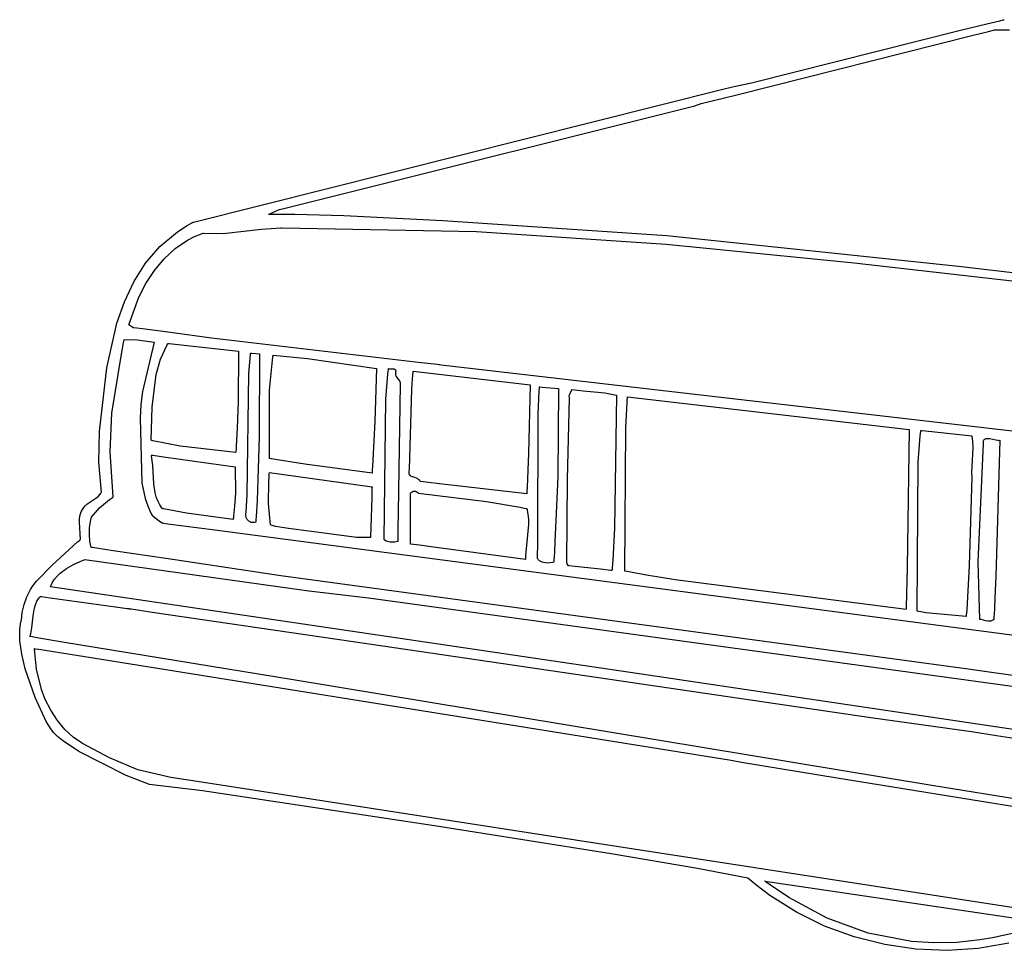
# Model space of a CAD drawing. Extents: x 21.3 to 51.6, y -34 to 34.1.
# Tile 104 of 117: x 35 to 38.7, y 18.6 to 22. Entities that reach past the tile are written whole.
import ezdxf

# ---------------------------------------------------------------- set-up
doc = ezdxf.new("R2010")
doc.units = 0

msp = doc.modelspace()

# ---------------------------------------------------------------- linework, layer by layer
at = {"layer": 'Layer 1', "color": 7, "linetype": 'CONTINUOUS'}
for p, q in [((38.591816, 21.995968), (38.640218, 22.007447)), ((38.640218, 22.007447), (38.652328, 22.010297)), ((38.652328, 22.010297), (38.655357, 22.011009)), ((38.655357, 22.011009), (38.656114, 22.011186)), ((38.656114, 22.011186), (38.656158, 22.011197)), ((37.72506, 21.7791), (38.495176, 21.972677)), ((38.495176, 21.972677), (38.591816, 21.995968)), ((38.536243, 21.952746), (38.59805, 21.968197)), ((38.59805, 21.968197), (38.616542, 21.97282)), ((38.616542, 21.97282), (38.619937, 21.973669)), ((38.619937, 21.973669), (38.62003, 21.973692)), ((38.620077, 21.973697), (38.620309, 21.973695)), ((38.620309, 21.973695), (38.621454, 21.973688)), ((38.621454, 21.973688), (38.626338, 21.973656)), ((38.626338, 21.973656), (38.675173, 21.973337)), ((37.671417, 21.735015), (38.536243, 21.952746)), ((35.670641, 21.265513), (37.625064, 21.757185)), ((37.625064, 21.757185), (37.666252, 21.766821)), ((37.666252, 21.766821), (37.72506, 21.7791)), ((37.571069, 21.709738), (37.671417, 21.735015)), ((36.170757, 21.357945), (37.516619, 21.693652)), ((37.516619, 21.693652), (37.540112, 21.702192)), ((37.540112, 21.702192), (37.571069, 21.709738)), ((36.003294, 21.31604), (36.170757, 21.357945)), ((35.987579, 21.312108), (36.003294, 21.31604)), ((35.947959, 21.294531), (35.947824, 21.294531)), ((35.947833, 21.294536), (35.947911, 21.294572)), ((35.947911, 21.294572), (35.948289, 21.294746)), ((35.948135, 21.294531), (35.947959, 21.294531)), ((35.948488, 21.294531), (35.948135, 21.294531)), ((35.948289, 21.294746), (35.952324, 21.296608)), ((35.949193, 21.294531), (35.948488, 21.294531)), ((35.950603, 21.294531), (35.949193, 21.294531)), ((35.953423, 21.294529), (35.950603, 21.294531)), ((35.952324, 21.296608), (35.981315, 21.309987)), ((36.043772, 21.293862), (35.953423, 21.294529)), ((35.981315, 21.309987), (35.983924, 21.31119)), ((35.983962, 21.311203), (35.984038, 21.311222)), ((35.984038, 21.311222), (35.984344, 21.311298)), ((35.984344, 21.311298), (35.987579, 21.312108)), ((36.225012, 21.289348), (36.043772, 21.293862)), ((36.589342, 21.27098), (36.225012, 21.289348)), ((35.611688, 21.229914), (35.648298, 21.253377)), ((35.648298, 21.253377), (35.667808, 21.264192)), ((35.667808, 21.264192), (35.669054, 21.264847)), ((35.669054, 21.264847), (35.669679, 21.265173)), ((35.669679, 21.265173), (35.670641, 21.265513)), ((35.921109, 21.23994), (35.992764, 21.244508)), ((35.992764, 21.244508), (35.997361, 21.244531)), ((35.997361, 21.244531), (35.997649, 21.244531)), ((35.997649, 21.244531), (35.997793, 21.244531)), ((35.997793, 21.244531), (35.99788, 21.244532)), ((35.99788, 21.244532), (36.713453, 21.231385)), ((37.413476, 21.215682), (36.589342, 21.27098)), ((35.547559, 21.176199), (35.611688, 21.229914)), ((35.649584, 21.199866), (35.674287, 21.212387)), ((35.674287, 21.212387), (35.700218, 21.222676)), ((35.700218, 21.222676), (35.706892, 21.224879)), ((35.706892, 21.224879), (35.707311, 21.225012)), ((35.707311, 21.225012), (35.707521, 21.225078)), ((35.707521, 21.225078), (35.707566, 21.225085)), ((35.707566, 21.225085), (35.780984, 21.224538)), ((35.780984, 21.224538), (35.921109, 21.23994)), ((36.713453, 21.231385), (37.411471, 21.184956)), ((38.488052, 21.103002), (37.413476, 21.215682)), ((35.494516, 21.114465), (35.547559, 21.176199)), ((35.603858, 21.168825), (35.649584, 21.199866)), ((37.411471, 21.184956), (38.103065, 21.116255)), ((35.56304, 21.130942), (35.603858, 21.168825)), ((35.451319, 21.045952), (35.494516, 21.114465)), ((35.527129, 21.087611), (35.56304, 21.130942)), ((38.103065, 21.116255), (38.847824, 21.030642)), ((39.423129, 20.991165), (38.488052, 21.103002)), ((35.496126, 21.040223), (35.527129, 21.087611)), ((35.416728, 20.971902), (35.451319, 21.045952)), ((35.47003, 20.99017), (35.496126, 21.040223)), ((35.432559, 20.887631), (35.47003, 20.99017)), ((35.389501, 20.893556), (35.416728, 20.971902)), ((35.352176, 20.728935), (35.389501, 20.893556)), ((35.432548, 20.88759), (35.432559, 20.887631)), ((35.432898, 20.887357), (35.432578, 20.88757)), ((35.436838, 20.884731), (35.432898, 20.887357)), ((35.447839, 20.877397), (35.436838, 20.884731)), ((35.449075, 20.876573), (35.447839, 20.877397)), ((35.449188, 20.876498), (35.449075, 20.876573)), ((35.449329, 20.87647), (35.449248, 20.876477)), ((35.449653, 20.876442), (35.449329, 20.87647)), ((35.450301, 20.876386), (35.449653, 20.876442)), ((35.451598, 20.876272), (35.450301, 20.876386)), ((35.461994, 20.87532), (35.451598, 20.876272)), ((35.482892, 20.873203), (35.461994, 20.87532)), ((35.567554, 20.862599), (35.482892, 20.873203)), ((35.737981, 20.839185), (35.567554, 20.862599)), ((35.405931, 20.780025), (35.413898, 20.821834)), ((35.413898, 20.821834), (35.415572, 20.831554)), ((35.415572, 20.831554), (35.415771, 20.832749)), ((35.415771, 20.832749), (35.415869, 20.833344)), ((35.415869, 20.833344), (35.415882, 20.833419)), ((35.415905, 20.833426), (35.464758, 20.832793)), ((35.464758, 20.832793), (35.526993, 20.823701)), ((35.526993, 20.823701), (35.483272, 20.642688)), ((35.550097, 20.761164), (35.574009, 20.814287)), ((35.574009, 20.814287), (35.5758, 20.817465)), ((35.5758, 20.817465), (35.57671, 20.819048)), ((35.57671, 20.819048), (35.576939, 20.819443)), ((35.576939, 20.819443), (35.576968, 20.819492)), ((35.577013, 20.819533), (35.577174, 20.819515)), ((35.577174, 20.819515), (35.577969, 20.819426)), ((35.577969, 20.819426), (35.581351, 20.819046)), ((35.581351, 20.819046), (35.614868, 20.815282)), ((35.614868, 20.815282), (35.836713, 20.79037)), ((36.509671, 20.748367), (35.737981, 20.839185)), ((35.370564, 20.562384), (35.405931, 20.780025)), ((35.836713, 20.79037), (35.83602, 20.602694)), ((35.875175, 20.708015), (35.880561, 20.778883)), ((35.880561, 20.778883), (35.881002, 20.782276)), ((35.881002, 20.782276), (35.881114, 20.783103)), ((35.881114, 20.783103), (35.881142, 20.783308)), ((35.881142, 20.783308), (35.881156, 20.783411)), ((35.881182, 20.783423), (35.881283, 20.783415)), ((35.881283, 20.783415), (35.881717, 20.783378)), ((35.881717, 20.783378), (35.886019, 20.78302)), ((35.886019, 20.78302), (35.914493, 20.780646)), ((35.914493, 20.780646), (35.912757, 20.475091)), ((35.963257, 20.770325), (35.963996, 20.774049)), ((35.963996, 20.774049), (35.964375, 20.775907)), ((35.964375, 20.775907), (35.96447, 20.776371)), ((35.96447, 20.776371), (35.964482, 20.776429)), ((35.9645, 20.776479), (36.090298, 20.763403)), ((35.534024, 20.704477), (35.550097, 20.761164)), ((35.950552, 20.646923), (35.963257, 20.770325)), ((36.090298, 20.763403), (36.345048, 20.72648)), ((36.569501, 20.74126), (36.509671, 20.748367)), ((36.575328, 20.740568), (36.569501, 20.74126)), ((36.576685, 20.740407), (36.575328, 20.740568)), ((36.576959, 20.740374), (36.576685, 20.740407)), ((36.577045, 20.740364), (36.576995, 20.74037)), ((36.577924, 20.740262), (36.577045, 20.740364)), ((36.582837, 20.739695), (36.577924, 20.740262)), ((39.432854, 20.410135), (36.582837, 20.739695)), ((35.325482, 20.494591), (35.352176, 20.728935)), ((35.518949, 20.584511), (35.534024, 20.704477)), ((35.868733, 20.261917), (35.875175, 20.708015)), ((36.345048, 20.72648), (36.339318, 20.531514)), ((36.379344, 20.614488), (36.38702, 20.706007)), ((36.38702, 20.706007), (36.388358, 20.717399)), ((36.388358, 20.717399), (36.389062, 20.723091)), ((36.389062, 20.723091), (36.389423, 20.725936)), ((36.389423, 20.725936), (36.389469, 20.726291)), ((36.389469, 20.726291), (36.389492, 20.726469)), ((36.389494, 20.72648), (36.392634, 20.726243)), ((36.392634, 20.726243), (36.406186, 20.726265)), ((36.406186, 20.726265), (36.40802, 20.725967)), ((36.40802, 20.725967), (36.409729, 20.725486)), ((36.409729, 20.725486), (36.411287, 20.724787)), ((36.411287, 20.724787), (36.412001, 20.724344)), ((36.412001, 20.724344), (36.412667, 20.723833)), ((36.412667, 20.723833), (36.413283, 20.72325)), ((36.413283, 20.72325), (36.413844, 20.722589)), ((36.413844, 20.722589), (36.414347, 20.721847)), ((36.414283, 20.709531), (36.414281, 20.707358)), ((36.414281, 20.707358), (36.414507, 20.705288)), ((36.414535, 20.711815), (36.414283, 20.709531)), ((36.414347, 20.721847), (36.414789, 20.721019)), ((36.414507, 20.705288), (36.41494, 20.70331)), ((36.415061, 20.71422), (36.414535, 20.711815)), ((36.414789, 20.721019), (36.415167, 20.7201)), ((36.41494, 20.70331), (36.415557, 20.701415)), ((36.415883, 20.716756), (36.415061, 20.71422)), ((36.415167, 20.7201), (36.415478, 20.719086)), ((36.415478, 20.719086), (36.415883, 20.716756)), ((36.415557, 20.701415), (36.417252, 20.697838)), ((36.417252, 20.697838), (36.419414, 20.69448)), ((36.419414, 20.69448), (36.429155, 20.681737)), ((36.432548, 20.669516), (36.424451, 20.197419)), ((36.429155, 20.681737), (36.430969, 20.678345)), ((36.430969, 20.678345), (36.43166, 20.676567)), ((36.43166, 20.676567), (36.432177, 20.67472)), ((36.432177, 20.67472), (36.432498, 20.672797)), ((36.432498, 20.672797), (36.432601, 20.670787)), ((36.432554, 20.669615), (36.432549, 20.669549)), ((36.432563, 20.669746), (36.432554, 20.669615)), ((36.432601, 20.670787), (36.432563, 20.669746)), ((35.483272, 20.642688), (35.476929, 20.594088)), ((35.950603, 20.395932), (35.950552, 20.646923)), ((36.940517, 20.559051), (36.943996, 20.644689)), ((36.943996, 20.644689), (36.944568, 20.653312)), ((36.944568, 20.653312), (36.944866, 20.657422)), ((36.944866, 20.657422), (36.945018, 20.659426)), ((36.945018, 20.659426), (36.945037, 20.659674)), ((36.945037, 20.659674), (36.945047, 20.659797)), ((36.945053, 20.65981), (36.945097, 20.659806)), ((36.945097, 20.659806), (36.945309, 20.659785)), ((36.945309, 20.659785), (36.946213, 20.659695)), ((36.946213, 20.659695), (36.955174, 20.658799)), ((36.955174, 20.658799), (37.014493, 20.65287)), ((37.014493, 20.65287), (37.011888, 20.328216)), ((37.054769, 20.629179), (37.054769, 20.629255)), ((37.054771, 20.628873), (37.054769, 20.629179)), ((37.054775, 20.628261), (37.054771, 20.628873)), ((37.054775, 20.629269), (37.054794, 20.62931)), ((37.054823, 20.618493), (37.054775, 20.628261)), ((37.054794, 20.62931), (37.054996, 20.629744)), ((37.054996, 20.629744), (37.057337, 20.634758)), ((37.057337, 20.634758), (37.063733, 20.648462)), ((37.063733, 20.648462), (37.064426, 20.649947)), ((37.064426, 20.649947), (37.064484, 20.650071)), ((37.064496, 20.65009), (37.105808, 20.644362)), ((37.105808, 20.644362), (37.146104, 20.641333)), ((37.146104, 20.641333), (37.185879, 20.637664)), ((37.185879, 20.637664), (37.228383, 20.629256)), ((37.228383, 20.629256), (37.220569, 20.139609)), ((35.476929, 20.594088), (35.475437, 20.543855)), ((35.83602, 20.602694), (35.832417, 20.508922)), ((36.372825, 20.097333), (36.379344, 20.614488)), ((37.04765, 20.3188), (37.054823, 20.618493)), ((37.262207, 20.508162), (37.267312, 20.60142)), ((37.267312, 20.60142), (37.268052, 20.613039)), ((37.268052, 20.613039), (37.26843, 20.618845)), ((37.26843, 20.618845), (37.268621, 20.621747)), ((37.268621, 20.621747), (37.268645, 20.62211)), ((37.268645, 20.62211), (37.268657, 20.622291)), ((37.268678, 20.622309), (38.306158, 20.50287)), ((35.364193, 20.420493), (35.370564, 20.562384)), ((35.515883, 20.462597), (35.518949, 20.584511)), ((36.938331, 20.088398), (36.940517, 20.559051)), ((35.475437, 20.543855), (35.481562, 20.305946)), ((36.339318, 20.531514), (36.333915, 20.43683)), ((35.322462, 20.382481), (35.325482, 20.494591)), ((35.832417, 20.508922), (35.829916, 20.463021)), ((37.258937, 19.980658), (37.262207, 20.508162)), ((38.306158, 20.50287), (38.298563, 19.992713)), ((38.346856, 20.477836), (38.348135, 20.489467)), ((38.348135, 20.489467), (38.348804, 20.495254)), ((38.348804, 20.495254), (38.349146, 20.498141)), ((38.349146, 20.498141), (38.34919, 20.498501)), ((38.34919, 20.498501), (38.349211, 20.498681)), ((38.349236, 20.498698), (38.349418, 20.49868)), ((38.349418, 20.49868), (38.350307, 20.498587)), ((38.350307, 20.498587), (38.354063, 20.498198)), ((38.354063, 20.498198), (38.389895, 20.494482)), ((38.389895, 20.494482), (38.536713, 20.479256)), ((35.515973, 20.462568), (35.515925, 20.46258)), ((35.516357, 20.462472), (35.515973, 20.462568)), ((35.517895, 20.46209), (35.516357, 20.462472)), ((35.520976, 20.461333), (35.517895, 20.46209)), ((35.622643, 20.441562), (35.520976, 20.461333)), ((35.829916, 20.463021), (35.828506, 20.440438)), ((35.912757, 20.475091), (35.908633, 20.320099)), ((38.339251, 20.382352), (38.346856, 20.477836)), ((38.536713, 20.479256), (38.539615, 20.458243)), ((38.539615, 20.458243), (38.539904, 20.435908)), ((38.559582, 20.015568), (38.579062, 20.451362)), ((38.579062, 20.451362), (38.579725, 20.461894)), ((38.579725, 20.461894), (38.579766, 20.462552)), ((38.579769, 20.462592), (38.581224, 20.464468)), ((38.581224, 20.464468), (38.582849, 20.466018)), ((38.582849, 20.466018), (38.584633, 20.467262)), ((38.584633, 20.467262), (38.586564, 20.468224)), ((38.586564, 20.468224), (38.588631, 20.468926)), ((38.588631, 20.468926), (38.590823, 20.469391)), ((38.590823, 20.469391), (38.593127, 20.469639)), ((38.593127, 20.469639), (38.598029, 20.469579)), ((38.598029, 20.469579), (38.603246, 20.468926)), ((38.603246, 20.468926), (38.614257, 20.466551)), ((38.614257, 20.466551), (38.625427, 20.463944)), ((38.625427, 20.463944), (38.632705, 20.462771)), ((38.639493, 20.46259), (38.630464, 20.127)), ((38.632705, 20.462771), (38.636174, 20.462529)), ((38.636174, 20.462529), (38.639493, 20.46259)), ((35.375585, 20.254399), (35.364193, 20.420493)), ((35.515948, 20.408096), (35.515895, 20.408362)), ((35.515907, 20.408422), (35.516098, 20.408395)), ((35.516158, 20.407029), (35.515948, 20.408096)), ((35.516098, 20.408395), (35.517041, 20.408263)), ((35.517041, 20.408263), (35.521056, 20.407703)), ((35.826987, 20.418146), (35.622643, 20.441562)), ((35.826999, 20.418232), (35.826996, 20.418189)), ((35.827005, 20.418319), (35.826999, 20.418232)), ((35.827017, 20.418491), (35.827005, 20.418319)), ((35.827042, 20.418837), (35.827017, 20.418491)), ((35.82709, 20.41953), (35.827042, 20.418837)), ((35.827187, 20.420915), (35.82709, 20.41953)), ((35.82738, 20.42369), (35.827187, 20.420915)), ((35.827762, 20.429253), (35.82738, 20.42369)), ((35.828506, 20.440438), (35.827762, 20.429253)), ((36.333915, 20.43683), (36.331092, 20.389448)), ((38.539904, 20.435908), (38.535905, 20.343517)), ((35.332546, 20.272327), (35.322462, 20.382481)), ((35.516563, 20.404892), (35.516158, 20.407029)), ((35.520952, 20.370493), (35.516563, 20.404892)), ((35.521056, 20.407703), (35.560847, 20.402146)), ((35.560847, 20.402146), (35.824213, 20.36537)), ((35.950716, 20.395904), (35.950656, 20.395915)), ((35.951196, 20.395813), (35.950716, 20.395904)), ((35.953116, 20.395452), (35.951196, 20.395813)), ((35.956958, 20.394733), (35.953116, 20.395452)), ((36.080599, 20.374465), (35.956958, 20.394733)), ((36.328376, 20.341757), (36.080599, 20.374465)), ((36.331092, 20.389448), (36.329714, 20.365654)), ((38.335324, 19.833437), (38.339251, 20.382352)), ((35.525235, 20.302368), (35.520952, 20.370493)), ((35.824213, 20.36537), (35.82595, 20.267625)), ((35.949655, 20.328953), (35.950267, 20.339108)), ((35.950267, 20.339108), (35.950583, 20.344215)), ((35.950583, 20.344215), (35.950593, 20.344375)), ((35.950593, 20.344375), (35.950598, 20.344455)), ((35.950598, 20.344455), (35.950601, 20.344495)), ((35.950603, 20.344535), (36.328383, 20.291756)), ((36.328388, 20.341849), (36.328385, 20.341803)), ((36.328393, 20.341943), (36.328388, 20.341849)), ((36.328403, 20.34213), (36.328393, 20.341943)), ((36.328423, 20.342504), (36.328403, 20.34213)), ((36.328464, 20.343253), (36.328423, 20.342504)), ((36.328546, 20.34475), (36.328464, 20.343253)), ((36.32871, 20.347741), (36.328546, 20.34475)), ((36.329041, 20.353719), (36.32871, 20.347741)), ((36.329714, 20.365654), (36.329041, 20.353719)), ((38.535905, 20.343517), (38.536644, 20.326741)), ((35.481562, 20.305946), (35.493348, 20.248716)), ((35.529894, 20.269887), (35.525235, 20.302368)), ((35.908633, 20.320099), (35.905188, 20.241252)), ((35.947248, 20.230264), (35.948554, 20.308863)), ((35.948554, 20.308863), (35.949655, 20.328953)), ((37.011888, 20.328216), (37.005703, 20.167713)), ((37.045047, 20.011227), (37.04765, 20.3188)), ((38.536644, 20.326741), (38.527206, 20.002114)), ((35.31991, 20.255961), (35.327318, 20.263987)), ((35.327318, 20.263987), (35.330446, 20.268531)), ((35.330446, 20.268531), (35.331839, 20.27095)), ((35.331839, 20.27095), (35.33249, 20.272199)), ((35.33249, 20.272199), (35.332529, 20.272278)), ((35.332529, 20.272278), (35.332546, 20.272327)), ((35.533895, 20.254314), (35.529894, 20.269887)), ((35.82595, 20.267625), (35.82226, 20.219861)), ((36.328239, 20.286908), (36.327177, 20.251079)), ((36.32835, 20.290663), (36.328239, 20.286908)), ((36.328377, 20.291552), (36.32835, 20.290663)), ((36.328382, 20.291733), (36.328377, 20.291552)), ((35.272158, 20.22092), (35.278455, 20.227026)), ((35.278455, 20.227026), (35.28583, 20.233037)), ((35.28583, 20.233037), (35.292808, 20.237885)), ((35.292808, 20.237885), (35.311368, 20.249119)), ((35.311368, 20.249119), (35.31991, 20.255961)), ((35.325714, 20.214547), (35.362107, 20.244738)), ((35.362107, 20.244738), (35.372412, 20.252051)), ((35.372412, 20.252051), (35.375075, 20.253893)), ((35.375075, 20.253893), (35.375411, 20.254123)), ((35.375411, 20.254123), (35.375578, 20.254239)), ((35.375599, 20.254253), (35.375585, 20.254399)), ((35.493348, 20.248716), (35.50265, 20.221221)), ((35.539407, 20.239291), (35.533895, 20.254314)), ((35.546728, 20.224895), (35.539407, 20.239291)), ((35.865256, 20.199624), (35.868733, 20.261917)), ((35.905188, 20.241252), (35.903048, 20.201391)), ((35.954769, 20.15148), (35.947248, 20.230264)), ((36.327177, 20.251079), (36.323953, 20.142335)), ((35.254116, 20.18878), (35.256191, 20.195441)), ((35.256191, 20.195441), (35.258955, 20.20198)), ((35.258955, 20.20198), (35.262486, 20.208402)), ((35.262486, 20.208402), (35.266861, 20.214714)), ((35.266861, 20.214714), (35.272158, 20.22092)), ((35.295058, 20.177885), (35.309835, 20.197439)), ((35.309835, 20.197439), (35.325714, 20.214547)), ((35.50265, 20.221221), (35.514678, 20.194657)), ((35.514678, 20.194657), (35.518151, 20.188178)), ((35.556156, 20.211204), (35.546728, 20.224895)), ((35.556237, 20.211181), (35.556195, 20.211191)), ((35.556573, 20.211095), (35.556237, 20.211181)), ((35.557917, 20.210757), (35.556573, 20.211095)), ((35.560603, 20.210089), (35.557917, 20.210757)), ((35.645916, 20.194172), (35.560603, 20.210089)), ((35.817264, 20.170926), (35.645916, 20.194172)), ((35.819846, 20.195629), (35.818567, 20.183347)), ((35.82226, 20.219861), (35.819846, 20.195629)), ((35.864002, 20.190507), (35.865256, 20.199624)), ((35.864068, 20.185084), (35.864002, 20.190507)), ((35.903048, 20.201391), (35.901865, 20.181339)), ((36.424451, 20.197419), (36.423501, 20.136936)), ((35.251161, 20.160814), (35.251725, 20.175073)), ((35.254769, 20.097405), (35.251161, 20.160814)), ((35.251725, 20.175073), (35.254116, 20.18878)), ((35.28837, 20.139869), (35.291542, 20.163744)), ((35.291542, 20.163744), (35.294139, 20.174743)), ((35.294139, 20.174743), (35.294894, 20.17736)), ((35.294894, 20.17736), (35.294991, 20.177683)), ((35.294991, 20.177683), (35.29504, 20.177844)), ((35.518151, 20.188178), (35.519961, 20.184964)), ((35.519961, 20.184964), (35.520018, 20.184863)), ((35.520018, 20.184863), (35.520048, 20.184811)), ((35.520067, 20.184797), (35.520218, 20.184687)), ((35.520218, 20.184687), (35.520944, 20.184157)), ((35.520944, 20.184157), (35.528259, 20.178811)), ((35.528259, 20.178811), (35.550064, 20.162878)), ((35.550064, 20.162878), (35.555937, 20.158587)), ((35.555937, 20.158587), (35.55612, 20.158453)), ((35.55612, 20.158453), (35.556155, 20.158428)), ((35.556185, 20.158422), (35.556268, 20.15841)), ((35.556268, 20.15841), (35.556605, 20.158365)), ((35.556605, 20.158365), (35.560163, 20.157888)), ((35.560163, 20.157888), (35.577249, 20.155599)), ((35.577249, 20.155599), (35.749448, 20.132527)), ((35.817279, 20.171023), (35.817274, 20.170974)), ((35.817289, 20.17112), (35.817279, 20.171023)), ((35.817309, 20.171316), (35.817289, 20.17112)), ((35.81735, 20.171706), (35.817309, 20.171316)), ((35.817431, 20.172486), (35.81735, 20.171706)), ((35.817594, 20.174045), (35.817431, 20.172486)), ((35.817919, 20.177155), (35.817594, 20.174045)), ((35.818567, 20.183347), (35.817919, 20.177155)), ((35.86496, 20.180035), (35.864068, 20.185084)), ((35.866605, 20.175414), (35.86496, 20.180035)), ((35.868929, 20.171276), (35.866605, 20.175414)), ((35.871858, 20.167677), (35.868929, 20.171276)), ((35.87532, 20.16467), (35.871858, 20.167677)), ((35.879241, 20.162313), (35.87532, 20.16467)), ((35.881351, 20.161394), (35.879241, 20.162313)), ((35.883548, 20.160658), (35.881351, 20.161394)), ((35.885823, 20.160112), (35.883548, 20.160658)), ((35.890571, 20.159616), (35.885823, 20.160112)), ((35.895522, 20.15996), (35.890571, 20.159616)), ((35.900602, 20.1612), (35.895522, 20.15996)), ((35.900608, 20.16128), (35.900606, 20.16124)), ((35.900613, 20.161358), (35.900608, 20.16128)), ((35.900624, 20.161516), (35.900613, 20.161358)), ((35.900644, 20.161831), (35.900624, 20.161516)), ((35.900684, 20.162462), (35.900644, 20.161831)), ((35.900765, 20.163723), (35.900684, 20.162462)), ((35.900926, 20.166244), (35.900765, 20.163723)), ((35.901244, 20.171281), (35.900926, 20.166244)), ((35.901865, 20.181339), (35.901244, 20.171281)), ((37.005703, 20.167713), (37.001902, 20.08974)), ((35.287897, 20.114875), (35.28837, 20.139869)), ((35.749448, 20.132527), (40.171897, 19.550239)), ((35.954865, 20.151447), (35.954817, 20.151464)), ((35.954962, 20.151414), (35.954865, 20.151447)), ((35.955155, 20.151347), (35.954962, 20.151414)), ((35.961307, 20.149333), (35.955155, 20.151347)), ((35.973451, 20.145891), (35.961307, 20.149333)), ((36.021218, 20.137461), (35.973451, 20.145891)), ((36.17038, 20.118559), (36.021218, 20.137461)), ((36.271375, 20.104548), (36.17038, 20.118559)), ((36.323953, 20.142335), (36.322937, 20.108076)), ((36.423501, 20.136936), (36.423053, 20.106541)), ((37.220569, 20.139609), (37.214587, 20.021729)), ((38.630464, 20.127), (38.625038, 19.962787)), ((35.150576, 20.003446), (35.244565, 20.089162)), ((35.244565, 20.089162), (35.250926, 20.094275)), ((35.250926, 20.094275), (35.254112, 20.096795)), ((35.254112, 20.096795), (35.25451, 20.097108)), ((35.25451, 20.097108), (35.254709, 20.097264)), ((35.254709, 20.097264), (35.254769, 20.097405)), ((35.290122, 20.090419), (35.287897, 20.114875)), ((35.295044, 20.068158), (35.290122, 20.090419)), ((36.322824, 20.104256), (36.271375, 20.104548)), ((36.322842, 20.104878), (36.322825, 20.104292)), ((36.322937, 20.108076), (36.322842, 20.104878)), ((36.372882, 20.097252), (36.372852, 20.097282)), ((36.373861, 20.096323), (36.372882, 20.097252)), ((36.37591, 20.094624), (36.373861, 20.096323)), ((36.380346, 20.09183), (36.37591, 20.094624)), ((36.385163, 20.089783), (36.380346, 20.09183)), ((36.390283, 20.088412), (36.385163, 20.089783)), ((36.395623, 20.087645), (36.390283, 20.088412)), ((36.401104, 20.08741), (36.395623, 20.087645)), ((36.412165, 20.088254), (36.401104, 20.08741)), ((36.422822, 20.09037), (36.412165, 20.088254)), ((36.422825, 20.090468), (36.422824, 20.090409)), ((36.422827, 20.090588), (36.422825, 20.090468)), ((36.42283, 20.090826), (36.422827, 20.090588)), ((36.422837, 20.091303), (36.42283, 20.090826)), ((36.423053, 20.106541), (36.422837, 20.091303)), ((36.938103, 20.027874), (36.938331, 20.088398)), ((37.001902, 20.08974), (36.999888, 20.051551)), ((35.29563, 20.068059), (35.295066, 20.068143)), ((35.299075, 20.067543), (35.29563, 20.068059)), ((35.314622, 20.065219), (35.299075, 20.067543)), ((35.375496, 20.056116), (35.314622, 20.065219)), ((35.57757, 20.0259), (35.375496, 20.056116)), ((36.999888, 20.051551), (36.998861, 20.032684)), ((35.229563, 20.005488), (35.253986, 20.016539)), ((35.253986, 20.016539), (35.265018, 20.021091)), ((35.265018, 20.021091), (35.270107, 20.023159)), ((35.270107, 20.023159), (35.271328, 20.023656)), ((35.271328, 20.023656), (35.271404, 20.023687)), ((35.271435, 20.023699), (35.271515, 20.023692)), ((35.271515, 20.023692), (36.096312, 19.908945)), ((35.992694, 19.963825), (35.57757, 20.0259)), ((36.938143, 20.027778), (36.938111, 20.027852)), ((36.938274, 20.027482), (36.938143, 20.027778)), ((36.938549, 20.026898), (36.938274, 20.027482)), ((36.939808, 20.024685), (36.938549, 20.026898)), ((36.941306, 20.02266), (36.939808, 20.024685)), ((36.943025, 20.020816), (36.941306, 20.02266)), ((36.944948, 20.019149), (36.943025, 20.020816)), ((36.947055, 20.017652), (36.944948, 20.019149)), ((36.949329, 20.016319), (36.947055, 20.017652)), ((36.954302, 20.014126), (36.949329, 20.016319)), ((36.959721, 20.012523), (36.954302, 20.014126)), ((36.96544, 20.011465), (36.959721, 20.012523)), ((36.97131, 20.010905), (36.96544, 20.011465)), ((36.982924, 20.011097), (36.97131, 20.010905)), ((36.993388, 20.012734), (36.982924, 20.011097)), ((36.997823, 20.01398), (36.993388, 20.012734)), ((36.997832, 20.014126), (36.997828, 20.014053)), ((36.99784, 20.014271), (36.997832, 20.014126)), ((36.997856, 20.014562), (36.99784, 20.014271)), ((36.997889, 20.015144), (36.997856, 20.014562)), ((36.997954, 20.016309), (36.997889, 20.015144)), ((36.998084, 20.01864), (36.997954, 20.016309)), ((36.998344, 20.023311), (36.998084, 20.01864)), ((36.998861, 20.032684), (36.998344, 20.023311)), ((37.045194, 20.010968), (37.045061, 20.011181)), ((37.046835, 20.008342), (37.045194, 20.010968)), ((37.214587, 20.021729), (37.212479, 19.992948)), ((38.565882, 19.802882), (38.559582, 20.015568)), ((35.093442, 19.943548), (35.150576, 20.003446)), ((35.168949, 19.962806), (35.179804, 19.97338)), ((35.179804, 19.97338), (35.204025, 19.991313)), ((35.204025, 19.991313), (35.229563, 20.005488)), ((37.05142, 20.001008), (37.046835, 20.008342)), ((37.051935, 20.000183), (37.05142, 20.001008)), ((37.051982, 20.000108), (37.051935, 20.000183)), ((37.052145, 20.000075), (37.051996, 20.00009)), ((37.05309, 19.999976), (37.052145, 20.000075)), ((37.064478, 19.998788), (37.05309, 19.999976)), ((37.16953, 19.987827), (37.064478, 19.998788)), ((37.20797, 19.983816), (37.16953, 19.987827)), ((37.211298, 19.983469), (37.20797, 19.983816)), ((37.211615, 19.983435), (37.211298, 19.983469)), ((37.211692, 19.983427), (37.211615, 19.983435)), ((37.211726, 19.983574), (37.211717, 19.983462)), ((37.211762, 19.984019), (37.211726, 19.983574)), ((37.211908, 19.985803), (37.211762, 19.984019)), ((37.212479, 19.992948), (37.211908, 19.985803)), ((37.25902, 19.98063), (37.258969, 19.98064)), ((37.259121, 19.980612), (37.25902, 19.98063)), ((37.259325, 19.980574), (37.259121, 19.980612)), ((37.259731, 19.980499), (37.259325, 19.980574)), ((37.260545, 19.980349), (37.259731, 19.980499)), ((37.286601, 19.975619), (37.260545, 19.980349)), ((37.338869, 19.966515), (37.286601, 19.975619)), ((38.298563, 19.992713), (38.295227, 19.848128)), ((38.527206, 20.002114), (38.517604, 19.83858)), ((35.07988, 19.926533), (35.088136, 19.937627)), ((35.088136, 19.937627), (35.088246, 19.937752)), ((35.088246, 19.937752), (35.088698, 19.938262)), ((35.088698, 19.938262), (35.093442, 19.943548)), ((35.145048, 19.923701), (35.151266, 19.938046)), ((35.151266, 19.938046), (35.159334, 19.951054)), ((35.159334, 19.951054), (35.168949, 19.962806)), ((36.255922, 19.928288), (35.992694, 19.963825)), ((37.443961, 19.949594), (37.338869, 19.966515)), ((38.295028, 19.840373), (37.443961, 19.949594)), ((38.625038, 19.962787), (38.621528, 19.882202)), ((35.057519, 19.886356), (35.071489, 19.913566)), ((35.071489, 19.913566), (35.07988, 19.926533)), ((37.312039, 19.602482), (35.145048, 19.923701)), ((36.096312, 19.908945), (36.315549, 19.882634)), ((38.523692, 19.619973), (36.255922, 19.928288)), ((35.047299, 19.857967), (35.057519, 19.886356)), ((35.090185, 19.860134), (35.094756, 19.87001)), ((35.094756, 19.87001), (35.100613, 19.879331)), ((35.100613, 19.879331), (35.104086, 19.883755)), ((35.104086, 19.883755), (35.105969, 19.885904)), ((35.105969, 19.885904), (35.106948, 19.886962)), ((35.106948, 19.886962), (35.107448, 19.887486)), ((35.107448, 19.887486), (35.107511, 19.887552)), ((35.107511, 19.887552), (35.107542, 19.887584)), ((35.107567, 19.887588), (35.107625, 19.88758)), ((35.107625, 19.88758), (35.108237, 19.887496)), ((35.108237, 19.887496), (35.111217, 19.887089)), ((35.111217, 19.887089), (35.14325, 19.882708)), ((35.14325, 19.882708), (35.392101, 19.848677)), ((36.315549, 19.882634), (40.017468, 19.37421)), ((38.621528, 19.882202), (38.619502, 19.842368)), ((35.038104, 19.800129), (35.040827, 19.829017)), ((35.040827, 19.829017), (35.047299, 19.857967)), ((35.080842, 19.816871), (35.084118, 19.839077)), ((35.084118, 19.839077), (35.086705, 19.849794)), ((35.086705, 19.849794), (35.090185, 19.860134)), ((35.392101, 19.848677), (35.42704, 19.843899)), ((35.42704, 19.843899), (35.432519, 19.84315)), ((35.432519, 19.84315), (35.432646, 19.843131)), ((35.432646, 19.843131), (35.433063, 19.84307)), ((35.433063, 19.84307), (35.434865, 19.842805)), ((35.434865, 19.842805), (35.442259, 19.841719)), ((35.442259, 19.841719), (35.51892, 19.830455)), ((35.51892, 19.830455), (36.36763, 19.705759)), ((38.295075, 19.841523), (38.295049, 19.840403)), ((38.295227, 19.848128), (38.295075, 19.841523)), ((38.33546, 19.833399), (38.33539, 19.833412)), ((38.3356, 19.833372), (38.33546, 19.833399)), ((38.340101, 19.832528), (38.3356, 19.833372)), ((38.349208, 19.83089), (38.340101, 19.832528)), ((38.367775, 19.827816), (38.349208, 19.83089)), ((38.517604, 19.83858), (38.516175, 19.818082)), ((38.619502, 19.842368), (38.618412, 19.822576)), ((35.033959, 19.785949), (35.036083, 19.7942)), ((35.036083, 19.7942), (35.037355, 19.79807)), ((35.037355, 19.79807), (35.038045, 19.79994)), ((35.038045, 19.79994), (35.038104, 19.800129)), ((35.076375, 19.771859), (35.080842, 19.816871)), ((38.51588, 19.81398), (38.367775, 19.827816)), ((38.51589, 19.814076), (38.515884, 19.813996)), ((38.515901, 19.814237), (38.51589, 19.814076)), ((38.515992, 19.815518), (38.515901, 19.814237)), ((38.516175, 19.818082), (38.515992, 19.815518)), ((38.565962, 19.80287), (38.565898, 19.80287)), ((38.566218, 19.802868), (38.565962, 19.80287)), ((38.566732, 19.802858), (38.566218, 19.802868)), ((38.5709, 19.802503), (38.566732, 19.802858)), ((38.588186, 19.798522), (38.5709, 19.802503)), ((38.596876, 19.796921), (38.588186, 19.798522)), ((38.601153, 19.796698), (38.596876, 19.796921)), ((38.605353, 19.797044), (38.601153, 19.796698)), ((38.607417, 19.797473), (38.605353, 19.797044)), ((38.609454, 19.798096), (38.607417, 19.797473)), ((38.61146, 19.79893), (38.609454, 19.798096)), ((38.613433, 19.799992), (38.61146, 19.79893)), ((38.61537, 19.8013), (38.613433, 19.799992)), ((38.617268, 19.802869), (38.61537, 19.8013)), ((38.617278, 19.803024), (38.617273, 19.802947)), ((38.617287, 19.803177), (38.617278, 19.803024)), ((38.617305, 19.803484), (38.617287, 19.803177)), ((38.617342, 19.804099), (38.617305, 19.803484)), ((38.617415, 19.805328), (38.617342, 19.804099)), ((38.61756, 19.807788), (38.617415, 19.805328)), ((38.617847, 19.812712), (38.61756, 19.807788)), ((38.618412, 19.822576), (38.617847, 19.812712)), ((35.03132, 19.767555), (35.033959, 19.785949)), ((35.031897, 19.724376), (35.03132, 19.767555)), ((35.072041, 19.750477), (35.076375, 19.771859)), ((35.039169, 19.674916), (35.031897, 19.724376)), ((35.068662, 19.740379), (35.072041, 19.750477)), ((35.068767, 19.740343), (35.06867, 19.740367)), ((35.069196, 19.740242), (35.068767, 19.740343)), ((35.070245, 19.740009), (35.069196, 19.740242)), ((35.076977, 19.738678), (35.070245, 19.740009)), ((35.102239, 19.734157), (35.076977, 19.738678)), ((35.196819, 19.718157), (35.102239, 19.734157)), ((35.085326, 19.695834), (35.085324, 19.695902)), ((35.085329, 19.695699), (35.085326, 19.695834)), ((35.085341, 19.695159), (35.085329, 19.695699)), ((35.085369, 19.694075), (35.085341, 19.695159)), ((35.085344, 19.695922), (35.085408, 19.695912)), ((35.092871, 19.620572), (35.085369, 19.694075)), ((35.085408, 19.695912), (35.085669, 19.695871)), ((35.085669, 19.695871), (35.088428, 19.695438)), ((35.088428, 19.695438), (35.10176, 19.693343)), ((35.10176, 19.693343), (35.240059, 19.67162)), ((36.030717, 19.581717), (35.196819, 19.718157)), ((36.36763, 19.705759), (38.164493, 19.441756)), ((35.051798, 19.621864), (35.039169, 19.674916)), ((35.240059, 19.67162), (37.650603, 19.284815)), ((35.087787, 19.515734), (35.051798, 19.621864)), ((35.111697, 19.544745), (35.092871, 19.620572)), ((40.191987, 19.384857), (38.523692, 19.619973)), ((38.389914, 19.191579), (36.030717, 19.581717)), ((39.832835, 19.227272), (37.312039, 19.602482)), ((35.125356, 19.5087), (35.111697, 19.544745)), ((35.129182, 19.427493), (35.087787, 19.515734)), ((35.145694, 19.46894), (35.125356, 19.5087)), ((35.170389, 19.430808), (35.145694, 19.46894)), ((35.197562, 19.398112), (35.170389, 19.430808)), ((38.164493, 19.441756), (38.534961, 19.390184)), ((35.148567, 19.396801), (35.129182, 19.427493)), ((35.157347, 19.385989), (35.148567, 19.396801)), ((35.227864, 19.370277), (35.197562, 19.398112)), ((35.170242, 19.37257), (35.157347, 19.385989)), ((35.188447, 19.35714), (35.170242, 19.37257)), ((35.249255, 19.316976), (35.188447, 19.35714)), ((35.261948, 19.346731), (35.227864, 19.370277)), ((38.534961, 19.390184), (38.627123, 19.375821)), ((38.627123, 19.375821), (38.965861, 19.32373)), ((35.361381, 19.293801), (35.261948, 19.346731)), ((35.422864, 19.228025), (35.249255, 19.316976)), ((35.465851, 19.249962), (35.361381, 19.293801)), ((37.650603, 19.284815), (37.688612, 19.278141)), ((35.587304, 19.220833), (35.465851, 19.249962)), ((37.688612, 19.278141), (38.040723, 19.220066)), ((35.509609, 19.195573), (35.422864, 19.228025)), ((35.700253, 19.203851), (35.587304, 19.220833)), ((38.040723, 19.220066), (38.821088, 19.093995)), ((35.703835, 19.171937), (35.509609, 19.195573)), ((37.077532, 18.990828), (35.700253, 19.203851)), ((38.761752, 19.131076), (38.389914, 19.191579)), ((36.558377, 19.04354), (35.703835, 19.171937)), ((37.208813, 18.939872), (36.558377, 19.04354)), ((38.628123, 18.750674), (37.077532, 18.990828)), ((37.527228, 18.886323), (37.208813, 18.939872)), ((37.712323, 18.850805), (37.527228, 18.886323)), ((37.712777, 18.85046), (37.712323, 18.850805)), ((37.713455, 18.849862), (37.712777, 18.85046)), ((37.724388, 18.840374), (37.713455, 18.849862)), ((37.746662, 18.821895), (37.724388, 18.840374)), ((37.792771, 18.78693), (37.746662, 18.821895)), ((37.77421, 18.840323), (37.774259, 18.840302)), ((37.774297, 18.840307), (37.774234, 18.840354)), ((37.774259, 18.840302), (37.774423, 18.840251)), ((37.774549, 18.84012), (37.774297, 18.840307)), ((37.774423, 18.840251), (37.775956, 18.839921)), ((37.775557, 18.83937), (37.774549, 18.84012)), ((37.779594, 18.836379), (37.775557, 18.83937)), ((37.775956, 18.839921), (37.783086, 18.838675)), ((37.795852, 18.824564), (37.779594, 18.836379)), ((37.783086, 18.838675), (37.859259, 18.826853)), ((37.86258, 18.779801), (37.795852, 18.824564)), ((37.859259, 18.826853), (38.783938, 18.69037)), ((37.890608, 18.725069), (37.792771, 18.78693)), ((38.0038, 18.703677), (37.86258, 18.779801)), ((39.746481, 18.581366), (38.628123, 18.750674)), ((37.994751, 18.674154), (37.890608, 18.725069)), ((38.10378, 18.634409), (37.994751, 18.674154)), ((38.154596, 18.648355), (38.0038, 18.703677)), ((38.216272, 18.606058), (38.10378, 18.634409)), ((38.314035, 18.617348), (38.154596, 18.648355)), ((38.69183, 18.64825), (38.612482, 18.631522)), ((38.330805, 18.589326), (38.216272, 18.606058)), ((38.396704, 18.612062), (38.314035, 18.617348)), ((38.481184, 18.614174), (38.396704, 18.612062)), ((38.567357, 18.624122), (38.481184, 18.614174)), ((38.67244, 18.611079), (38.560311, 18.591613)), ((38.612482, 18.631522), (38.567357, 18.624122)), ((38.445959, 18.584436), (38.330805, 18.589326)), ((38.560311, 18.591613), (38.445959, 18.584436))]:
    msp.add_line(p, q, dxfattribs=at)
at = {"layer": 'Layer 1', "color": 8, "linetype": 'CONTINUOUS'}
for p, q in [((36.475368, 20.650732), (36.478833, 20.704603)), ((36.478833, 20.704603), (36.479346, 20.71136)), ((36.479346, 20.71136), (36.479609, 20.714741)), ((36.479609, 20.714741), (36.479743, 20.716432)), ((36.479743, 20.716432), (36.47976, 20.716643)), ((36.47976, 20.716643), (36.479768, 20.716749)), ((36.479782, 20.716754), (36.910324, 20.666756)), ((36.910324, 20.666756), (36.904343, 20.413734)), ((36.465883, 20.355658), (36.475368, 20.650732)), ((36.904343, 20.413734), (36.899292, 20.290096)), ((36.464608, 20.3456), (36.464914, 20.350148)), ((36.464874, 20.341749), (36.464608, 20.3456)), ((36.465206, 20.340062), (36.464874, 20.341749)), ((36.464914, 20.350148), (36.465844, 20.35547)), ((36.465662, 20.33852), (36.465206, 20.340062)), ((36.466235, 20.337115), (36.465662, 20.33852)), ((36.465844, 20.35547), (36.465864, 20.35556)), ((36.465864, 20.35556), (36.465874, 20.355605)), ((36.46692, 20.335836), (36.466235, 20.337115)), ((36.467709, 20.334675), (36.46692, 20.335836)), ((36.468596, 20.333622), (36.467709, 20.334675)), ((36.469575, 20.332667), (36.468596, 20.333622)), ((36.471782, 20.331014), (36.469575, 20.332667)), ((36.474279, 20.32964), (36.471782, 20.331014)), ((36.486136, 20.325416), (36.474279, 20.32964)), ((36.492465, 20.323002), (36.486136, 20.325416)), ((36.49555, 20.321453), (36.492465, 20.323002)), ((36.498513, 20.319575), (36.49555, 20.321453)), ((36.501303, 20.317291), (36.498513, 20.319575)), ((36.503868, 20.314526), (36.501303, 20.317291)), ((36.506157, 20.311203), (36.503868, 20.314526)), ((36.506301, 20.311184), (36.506223, 20.311193)), ((36.506458, 20.311166), (36.506301, 20.311184)), ((36.506771, 20.311129), (36.506458, 20.311166)), ((36.516807, 20.309947), (36.506771, 20.311129)), ((36.536922, 20.307539), (36.516807, 20.309947)), ((36.577293, 20.302582), (36.536922, 20.307539)), ((36.897811, 20.265371), (36.577293, 20.302582)), ((36.470048, 20.268146), (36.473035, 20.270827)), ((36.470048, 20.268031), (36.470048, 20.268124)), ((36.470048, 20.267636), (36.470048, 20.268031)), ((36.470048, 20.092091), (36.470048, 20.267636)), ((36.473035, 20.270827), (36.476021, 20.272897)), ((36.476021, 20.272897), (36.479008, 20.274355)), ((36.479008, 20.274355), (36.480501, 20.274854)), ((36.480501, 20.274854), (36.481994, 20.275201)), ((36.481994, 20.275201), (36.483488, 20.275394)), ((36.483488, 20.275394), (36.484981, 20.275435)), ((36.484981, 20.275435), (36.486474, 20.275322)), ((36.486474, 20.275322), (36.487968, 20.275057)), ((36.487968, 20.275057), (36.489461, 20.274639)), ((36.489461, 20.274639), (36.490955, 20.274068)), ((36.490955, 20.274068), (36.493941, 20.272466)), ((36.493941, 20.272466), (36.496577, 20.270544)), ((36.496577, 20.270544), (36.499213, 20.268146)), ((36.499213, 20.268146), (36.750095, 20.23691)), ((36.89783, 20.265467), (36.897826, 20.265406)), ((36.89786, 20.26595), (36.89783, 20.265467)), ((36.897921, 20.266916), (36.89786, 20.26595)), ((36.898396, 20.274645), (36.897921, 20.266916)), ((36.899292, 20.290096), (36.898396, 20.274645)), ((36.750095, 20.23691), (36.873526, 20.216434)), ((36.873526, 20.216434), (36.88873, 20.213218)), ((36.88873, 20.213218), (36.89631, 20.211542)), ((36.89631, 20.211542), (36.897256, 20.211329)), ((36.897256, 20.211329), (36.897729, 20.211222)), ((36.897729, 20.211222), (36.897788, 20.211209)), ((36.897826, 20.211194), (36.902398, 20.191042)), ((36.902398, 20.191042), (36.904509, 20.171454)), ((36.904509, 20.171454), (36.90467, 20.152297)), ((36.90467, 20.152297), (36.901179, 20.114737)), ((36.470048, 20.081899), (36.470048, 20.092091)), ((36.470048, 20.080923), (36.470048, 20.081899)), ((36.901179, 20.114737), (36.893229, 20.038879)), ((36.470048, 20.080697), (36.470048, 20.080923)), ((36.470048, 20.080651), (36.470048, 20.080697)), ((36.470118, 20.080636), (36.470076, 20.080642)), ((36.470202, 20.080624), (36.470118, 20.080636)), ((36.47037, 20.080601), (36.470202, 20.080624)), ((36.470707, 20.080554), (36.47037, 20.080601)), ((36.48148, 20.079055), (36.470707, 20.080554)), ((36.503028, 20.076028), (36.48148, 20.079055)), ((36.546136, 20.069886), (36.503028, 20.076028)), ((36.893643, 20.023702), (36.546136, 20.069886)), ((36.893229, 20.038879), (36.893388, 20.029)), ((36.893388, 20.029), (36.893639, 20.024007)), ((36.893639, 20.024007), (36.893649, 20.023851)), ((36.893649, 20.023851), (36.893654, 20.023772))]:
    msp.add_line(p, q, dxfattribs=at)

doc.saveas('drawing.dxf')
